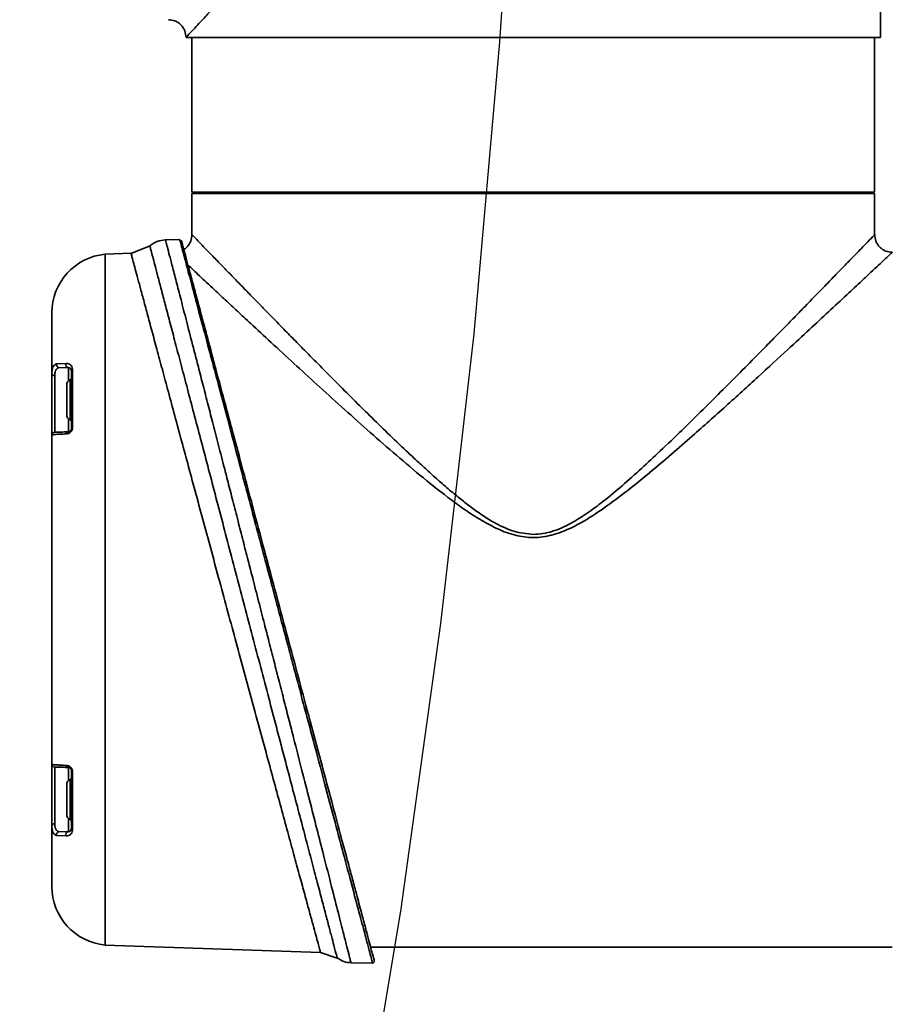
# Model space of a CAD drawing. Header units: millimetres. Extents: x 15 to 361, y 112 to 284.
# Tile 9 of 20: x 152.86 to 155.87, y 155.14 to 158.53. Entities that reach past the tile are written whole.
import ezdxf

# ---------------------------------------------------------------- set-up
doc = ezdxf.new("R2010")
doc.units = ezdxf.units.MM
doc.linetypes.add('CENTERX2', pattern=[20.32, 12.7, -2.54, 2.54, -2.54])
doc.layers.add('10', color=7, linetype='Continuous')

msp = doc.modelspace()

# ---------------------------------------------------------------- linework, layer by layer
at = {"color": 7, "linetype": 'Continuous', "lineweight": 35}
for p, q in [((155.826259, 158.469918), (155.826259, 160.264521)), ((153.437111, 158.469918), (155.826259, 158.469918)), ((153.457358, 158.469918), (153.457358, 157.937427)), ((155.806012, 157.937427), (155.806012, 158.469918)), ((153.457358, 157.937427), (155.806012, 157.937427)), ((153.457358, 157.933378), (153.457358, 157.791555)), ((155.806012, 157.933378), (153.457358, 157.933378)), ((153.497852, 157.937427), (153.497852, 157.933378)), ((155.765518, 157.933378), (155.765518, 157.937427)), ((155.806012, 157.791579), (155.806012, 157.933378)), ((153.313147, 157.752466), (153.247521, 157.727105)), ((153.415462, 157.774759), (153.366308, 157.773901)), ((153.24809, 157.727267), (153.158898, 157.724152)), ((153.158898, 157.724152), (153.158898, 156.536334)), ((152.991354, 157.347578), (153.025297, 157.348849)), ((152.985426, 157.112355), (152.985426, 157.30652)), ((153.000507, 157.334462), (153.032752, 157.333899)), ((153.032752, 157.333899), (153.032752, 157.288683)), ((153.046237, 157.329124), (153.046237, 157.127289)), ((153.026502, 157.274053), (153.026502, 157.173028)), ((153.038961, 157.154338), (153.038961, 157.292742)), ((153.032752, 157.158398), (153.032752, 157.113182)), ((153.158898, 156.536334), (153.158898, 155.348516)), ((152.985426, 155.766148), (152.985426, 155.960313)), ((153.032752, 155.959486), (153.032752, 155.91427)), ((153.038961, 155.779926), (153.038961, 155.91833)), ((153.046237, 155.945379), (153.046237, 155.743544)), ((153.032752, 155.783985), (153.032752, 155.738769)), ((153.025297, 155.723819), (152.991354, 155.72509)), ((153.032752, 155.738769), (153.000507, 155.738206)), ((153.158898, 155.348516), (153.900066, 155.322633)), ((154.072149, 155.34176), (155.866753, 155.34176)), ((153.900066, 155.322633), (153.957562, 155.303907)), ((154.004657, 155.287625), (154.079027, 155.286327))]:
    msp.add_line(p, q, dxfattribs=at)
for centre, radius, start, end in [((153.177949, 157.522581), 0.20247, 95.399218, 180), ((153.00093, 157.344509), 0.010056, 162.230784, 267.590031), ((153.03416, 157.343936), 0.010135, 150.999826, 262.014111), ((152.984435, 157.315542), 0.009076, 189.302959, 276.266282), ((153.049145, 157.323356), 0.006459, 116.753287, 176.262855), ((153.046749, 157.274053), 0.020247, 112.619865, 180), ((153.036625, 157.298349), 0.006074, 292.619865, 0), ((153.046749, 157.173028), 0.020247, 180, 247.380135), ((153.036625, 157.148732), 0.006074, 0, 67.380135), ((152.985603, 157.102233), 0.010124, 91, 180), ((153.033536, 157.10482), 0.008398, 95.351793, 168.826791), ((153.032576, 157.123304), 0.010124, 271, 317.017175), ((153.047614, 157.122504), 0.00498, 106.053799, 170.756908), ((152.985603, 155.970434), 0.010124, 180, 269), ((153.033536, 155.967848), 0.008398, 191.173209, 264.648207), ((153.047614, 155.950164), 0.00498, 189.243092, 253.946201), ((153.046749, 155.89964), 0.020247, 112.619865, 180), ((153.036625, 155.923936), 0.006074, 292.619865, 0), ((153.046749, 155.798615), 0.020247, 180, 247.380135), ((153.036625, 155.774319), 0.006074, 0, 67.380135), ((152.984435, 155.757126), 0.009076, 83.733718, 170.697041), ((153.049145, 155.749312), 0.006459, 183.737145, 243.246713), ((153.00093, 155.728159), 0.010056, 92.409969, 197.769216), ((153.03416, 155.728732), 0.010135, 97.985889, 209.000174), ((153.177949, 155.550087), 0.20247, 180, 264.600782)]:
    msp.add_arc(centre, radius, start, end, dxfattribs=at)
for points, knots in [([(153.481269, 160.892859), (153.488794, 160.884809), (153.504059, 160.868478), (153.53296, 160.837533), (153.565465, 160.802698), (153.601515, 160.764), (153.640584, 160.721999), (153.689117, 160.669721), (153.748778, 160.605262), (153.818909, 160.529125), (153.893395, 160.44775), (153.961243, 160.372901), (154.022047, 160.305118), (154.07401, 160.246474), (154.126409, 160.186351), (154.179117, 160.124566), (154.23107, 160.061612), (154.278402, 160.001337), (154.318855, 159.945924), (154.353487, 159.893545), (154.383801, 159.839879), (154.408162, 159.781482), (154.418411, 159.729382), (154.41801, 159.687107), (154.413136, 159.652685), (154.402661, 159.61594), (154.38658, 159.57737), (154.358825, 159.524364), (154.315058, 159.457613), (154.256045, 159.379337), (154.193561, 159.302514), (154.130643, 159.228414), (154.062542, 159.15039), (153.990452, 159.069428), (153.914254, 158.985163), (153.840875, 158.904777), (153.769354, 158.827006), (153.702475, 158.754655), (153.639131, 158.686387), (153.582567, 158.625619), (153.537948, 158.577772), (153.50491, 158.542405), (153.480852, 158.516669), (153.458567, 158.492836), (153.440856, 158.473927), (153.438353, 158.471247), (153.437111, 158.469918)], [0, 0, 0, 0, 0.02041803, 0.04142277, 0.06308332, 0.08337843, 0.10437929, 0.12612426, 0.15663426, 0.18870147, 0.21956584, 0.25160507, 0.27249173, 0.29328912, 0.31400659, 0.33513176, 0.35632574, 0.37672373, 0.39352894, 0.40827974, 0.42405702, 0.43977503, 0.45549716, 0.46329732, 0.47125945, 0.48139919, 0.49177878, 0.50251142, 0.52627154, 0.55181095, 0.57688295, 0.60209703, 0.62710593, 0.65823843, 0.68888732, 0.72053537, 0.75084822, 0.782804, 0.81316975, 0.84515177, 0.87557525, 0.89688979, 0.91762778, 0.93786748, 0.96916977, 1, 1, 1, 1]), ([(153.376341, 158.530659), (153.383984, 158.529851), (153.395742, 158.528608), (153.409889, 158.521037), (153.419626, 158.513198), (153.427471, 158.503465), (153.43505, 158.48932), (153.436299, 158.477562), (153.437111, 158.469918)], [0, 0, 0, 0, 0.23943176, 0.36833256, 0.49997433, 0.63161985, 0.76053146, 1, 1, 1, 1]), ([(153.457358, 157.791678), (153.456546, 157.784043), (153.455296, 157.772297), (153.447756, 157.75809), (153.439817, 157.748548), (153.433238, 157.74252), (153.429164, 157.740449), (153.428811, 157.740269)], [0, 0, 0, 0, 0.3717232, 0.57184472, 0.77622169, 0.9806045, 1, 1, 1, 1]), ([(153.457451, 157.791553), (153.458031, 157.79095), (153.459213, 157.789721), (153.469561, 157.779013), (153.485946, 157.762082), (153.508468, 157.738788), (153.53656, 157.709773), (153.566895, 157.678488), (153.597484, 157.646953), (153.62686, 157.616707), (153.659194, 157.58347), (153.693039, 157.54874), (153.728157, 157.512746), (153.764384, 157.475695), (153.803316, 157.435994), (153.847806, 157.390762), (153.897876, 157.340049), (153.953754, 157.283779), (154.010966, 157.226607), (154.070037, 157.16814), (154.130675, 157.108917), (154.18688, 157.055049), (154.234962, 157.01002), (154.274486, 156.973852), (154.313402, 156.939198), (154.352363, 156.90584), (154.390747, 156.874584), (154.427517, 156.846609), (154.464453, 156.821035), (154.499895, 156.799556), (154.533212, 156.783137), (154.575472, 156.766346), (154.608988, 156.76309), (154.631685, 156.760884)], [0, 0, 0, 0, 0.04008666, 0.08171117, 0.12395785, 0.16442921, 0.20610199, 0.24914208, 0.27898059, 0.30973137, 0.34143239, 0.3741183, 0.40376561, 0.43451812, 0.46639325, 0.49940668, 0.54030116, 0.58162289, 0.62402634, 0.66434119, 0.7065316, 0.74925762, 0.77767857, 0.80146107, 0.82594874, 0.85186056, 0.87410087, 0.89574874, 0.91677037, 0.93702392, 0.95357293, 0.96855963, 1, 1, 1, 1]), ([(154.631685, 156.760884), (154.642652, 156.761416), (154.665124, 156.762507), (154.708977, 156.773503), (154.760695, 156.79688), (154.817518, 156.832996), (154.876383, 156.877012), (154.938518, 156.928829), (155.004073, 156.987354), (155.072384, 157.051032), (155.143228, 157.119072), (155.215346, 157.189791), (155.285266, 157.259356), (155.352329, 157.326734), (155.409926, 157.385035), (155.458007, 157.433909), (155.496766, 157.473428), (155.532855, 157.510333), (155.572016, 157.550465), (155.613098, 157.592627), (155.654559, 157.635279), (155.692149, 157.674027), (155.725447, 157.708365), (155.753758, 157.737606), (155.780572, 157.765338), (155.799508, 157.784898), (155.808489, 157.794215), (155.805965, 157.7916), (155.805941, 157.791576)], [0, 0, 0, 0, 0.01522, 0.03118888, 0.06250102, 0.09381647, 0.12517624, 0.16564816, 0.20802167, 0.25026371, 0.29993236, 0.35114052, 0.40010272, 0.44951295, 0.49919321, 0.53199509, 0.56367015, 0.59423358, 0.62370226, 0.66716986, 0.70889457, 0.74896199, 0.79206827, 0.83379621, 0.874311, 0.93744118, 0.99941676, 1, 1, 1, 1]), ([(155.866753, 157.730908), (155.859109, 157.73172), (155.847351, 157.732969), (155.833205, 157.740548), (155.823473, 157.748393), (155.815634, 157.758129), (155.808063, 157.772277), (155.80682, 157.784035), (155.806012, 157.791678)], [0, 0, 0, 0, 0.23946854, 0.36838015, 0.50002567, 0.63166744, 0.76056824, 1, 1, 1, 1]), ([(153.366386, 157.773902), (153.356486, 157.772682), (153.341445, 157.770829), (153.323385, 157.761337), (153.315589, 157.754665), (153.311693, 157.751331)], [0, 0, 0, 0, 0.49069085, 0.74548338, 1, 1, 1, 1]), ([(153.312747, 157.752208), (153.312945, 157.751451), (153.313347, 157.74992), (153.316745, 157.737028), (153.322053, 157.716727), (153.329408, 157.688694), (153.338895, 157.652765), (153.350353, 157.609245), (153.36359, 157.558913), (153.378598, 157.501851), (153.395424, 157.437921), (153.413955, 157.367492), (153.433893, 157.291597), (153.455346, 157.210133), (153.478175, 157.123443), (153.502256, 157.031898), (153.527242, 156.936854), (153.553223, 156.838087), (153.580037, 156.736317), (153.607424, 156.632304), (153.634959, 156.527679), (153.662708, 156.422161), (153.690564, 156.316393), (153.718082, 156.211957), (153.744786, 156.110572), (153.770746, 156.01189), (153.795986, 155.916011), (153.81994, 155.825157), (153.842149, 155.740801), (153.862782, 155.662449), (153.88194, 155.58971), (153.899066, 155.524708), (153.913889, 155.468329), (153.926641, 155.419926), (153.937441, 155.379018), (153.947501, 155.340801), (153.955458, 155.310482), (153.956607, 155.306194), (153.957187, 155.30403)], [0, 0, 0, 0, 0.02563487, 0.05185749, 0.07703765, 0.10221809, 0.12811569, 0.15401363, 0.17945812, 0.20490303, 0.23104933, 0.25719609, 0.28332558, 0.30945561, 0.33629774, 0.36314031, 0.39011161, 0.41708335, 0.44480057, 0.47251798, 0.50015032, 0.52778276, 0.55620797, 0.58463285, 0.61241191, 0.6401905, 0.66880152, 0.69741177, 0.72474503, 0.75207781, 0.78025609, 0.80843369, 0.83491607, 0.86139826, 0.88870031, 0.91600204, 0.95759772, 1, 1, 1, 1]), ([(153.366397, 157.77386), (153.366394, 157.773874), (153.365855, 157.775951), (153.367739, 157.768692), (153.372261, 157.751211), (153.380308, 157.720144), (153.391192, 157.67807), (153.405073, 157.624427), (153.42156, 157.560642), (153.440717, 157.48653), (153.459576, 157.413479), (153.477508, 157.344014), (153.493739, 157.281096), (153.51069, 157.215336), (153.52836, 157.146793), (153.546742, 157.075433), (153.564598, 157.00605), (153.581828, 156.939121), (153.598357, 156.874874), (153.615621, 156.807696), (153.633249, 156.739109), (153.650093, 156.673528), (153.667971, 156.60393), (153.686636, 156.53119), (153.705296, 156.458445), (153.722998, 156.389434), (153.739875, 156.323589), (153.757558, 156.254589), (153.774871, 156.186966), (153.791454, 156.12222), (153.811889, 156.042417), (153.835482, 155.95016), (153.862339, 155.845171), (153.887153, 155.748042), (153.913102, 155.646488), (153.938465, 155.547125), (153.961942, 155.455125), (153.979148, 155.387679), (153.991108, 155.340764), (153.998868, 155.310339), (154.003747, 155.291188), (154.004354, 155.288811), (154.004657, 155.287625)], [0, 0, 0, 0, 0.00021111, 0.03157191, 0.06306381, 0.09400812, 0.12533811, 0.15628536, 0.18789459, 0.21861489, 0.25030456, 0.27048933, 0.29128362, 0.3126901, 0.3326381, 0.35349103, 0.37525075, 0.39162051, 0.40911085, 0.42772276, 0.44565201, 0.46361244, 0.47937207, 0.50016669, 0.52038356, 0.53614774, 0.5542105, 0.57222664, 0.59095965, 0.60858122, 0.6250908, 0.65727064, 0.68747547, 0.71940623, 0.74999509, 0.7921394, 0.8336366, 0.87489787, 0.90640771, 0.93754482, 0.96883339, 1, 1, 1, 1]), ([(153.415462, 157.774759), (153.41577, 157.773607), (153.416387, 157.771298), (153.421343, 157.752698), (153.429222, 157.723162), (153.441418, 157.677408), (153.459004, 157.611462), (153.483298, 157.520349), (153.50721, 157.430655), (153.524308, 157.366536), (153.5303, 157.344065)], [0, 0, 0, 0, 0.11363778, 0.22771704, 0.34120264, 0.45603411, 0.60789819, 0.76077412, 0.91616531, 1, 1, 1, 1]), ([(154.084954, 155.293973), (154.084864, 155.29431), (154.084683, 155.294983), (154.083187, 155.300569), (154.080669, 155.309965), (154.076895, 155.324051), (154.071188, 155.345348), (154.063025, 155.375813), (154.051302, 155.419565), (154.036686, 155.474111), (154.020632, 155.534025), (154.004463, 155.594371), (153.988693, 155.653222), (153.968243, 155.729546), (153.942081, 155.827184), (153.909283, 155.949584), (153.873339, 156.083731), (153.834824, 156.227472), (153.794483, 156.378025), (153.753195, 156.532115), (153.711907, 156.686205), (153.671566, 156.836759), (153.633051, 156.980496), (153.600972, 157.10022), (153.574937, 157.197382), (153.554222, 157.274692), (153.535131, 157.345941), (153.517697, 157.411005), (153.501928, 157.469855), (153.485758, 157.530201), (153.469704, 157.590117), (153.455089, 157.644662), (153.443365, 157.688415), (153.434669, 157.720869), (153.428314, 157.744586), (153.424218, 157.759875), (153.421955, 157.768317), (153.421212, 157.771093), (153.42161, 157.769607), (153.421748, 157.76909)], [0, 0, 0, 0, 0.01648038, 0.03295336, 0.05054032, 0.06919749, 0.0878911, 0.11425141, 0.14066833, 0.17028134, 0.1999853, 0.22141474, 0.24340654, 0.26595128, 0.30128543, 0.33802902, 0.37599097, 0.41492574, 0.45453963, 0.49450279, 0.53446595, 0.57407984, 0.61301461, 0.65097656, 0.6754899, 0.69952879, 0.72307544, 0.74561783, 0.76760963, 0.78904142, 0.81874275, 0.84835838, 0.87477232, 0.90113562, 0.92448884, 0.94781971, 0.96842149, 0.98901951, 1, 1, 1, 1]), ([(153.248114, 157.726561), (153.248055, 157.72678), (153.24772, 157.728024), (153.249237, 157.722358), (153.252704, 157.709483), (153.258534, 157.687807), (153.266403, 157.658527), (153.276224, 157.622014), (153.28792, 157.578541), (153.301579, 157.52779), (153.3171, 157.470151), (153.334246, 157.406511), (153.353029, 157.336821), (153.373419, 157.261224), (153.395341, 157.180019), (153.418464, 157.094382), (153.442861, 157.004115), (153.468361, 156.909845), (153.494826, 156.812041), (153.521872, 156.712186), (153.54956, 156.610017), (153.577685, 156.506306), (153.605953, 156.402181), (153.633891, 156.29932), (153.661583, 156.197422), (153.688923, 156.096898), (153.715372, 155.999708), (153.74049, 155.907464), (153.764383, 155.819753), (153.787111, 155.73638), (153.808044, 155.659638), (153.826857, 155.590685), (153.843712, 155.528932), (153.858741, 155.473892), (153.871474, 155.42727), (153.881774, 155.389566), (153.889845, 155.360032), (153.895686, 155.338661), (153.899386, 155.325123), (153.89984, 155.32346), (153.900066, 155.322633)], [0, 0, 0, 0, 0.00538132, 0.03056535, 0.05574947, 0.08166544, 0.10758167, 0.13278223, 0.15798315, 0.18388664, 0.20979061, 0.23552944, 0.26126876, 0.28770916, 0.31415007, 0.34073543, 0.3673212, 0.39463278, 0.42194469, 0.44935968, 0.47677483, 0.50495994, 0.53314503, 0.56100747, 0.58886971, 0.61755053, 0.64623092, 0.67391483, 0.70159822, 0.73013049, 0.75866205, 0.78559609, 0.81252955, 0.84030449, 0.86807883, 0.89405621, 0.92003323, 0.94680875, 0.97358404, 1, 1, 1, 1]), ([(155.866753, 157.730908), (155.86616, 157.730354), (155.864969, 157.729242), (155.855372, 157.720259), (155.840339, 157.706182), (155.81965, 157.686837), (155.793799, 157.662673), (155.758255, 157.62947), (155.710246, 157.584701), (155.649451, 157.528114), (155.581335, 157.464913), (155.500911, 157.390573), (155.405125, 157.30257), (155.295085, 157.202511), (155.194746, 157.112847), (155.107058, 157.036346), (155.033261, 156.973711), (154.956203, 156.911087), (154.877719, 156.851975), (154.805233, 156.804676), (154.739813, 156.771795), (154.679896, 156.752298), (154.627158, 156.748418), (154.585308, 156.753896), (154.544245, 156.764334), (154.495206, 156.785003), (154.441588, 156.815491), (154.389325, 156.850161), (154.322405, 156.899127), (154.241293, 156.964172), (154.148736, 157.042733), (154.058919, 157.121513), (153.971397, 157.199844), (153.887534, 157.275892), (153.806428, 157.350136), (153.730287, 157.420276), (153.665808, 157.47996), (153.613725, 157.528314), (153.572018, 157.567112), (153.527233, 157.608833), (153.481831, 157.651216), (153.456297, 157.675081), (153.443811, 157.686749)], [0, 0, 0, 0, 0.020607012, 0.041371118, 0.062402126, 0.082698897, 0.103498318, 0.12487915, 0.155323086, 0.18732939, 0.217540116, 0.249324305, 0.290267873, 0.332046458, 0.373479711, 0.398318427, 0.423441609, 0.448444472, 0.474347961, 0.497972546, 0.513543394, 0.529165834, 0.54481138, 0.552524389, 0.560626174, 0.576421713, 0.592195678, 0.606929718, 0.62370199, 0.655002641, 0.686289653, 0.717676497, 0.749137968, 0.780975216, 0.81164678, 0.843856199, 0.874494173, 0.896098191, 0.916967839, 0.937140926, 0.969264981, 1, 1, 1, 1]), ([(152.975479, 157.522581), (152.975479, 157.521343), (152.975479, 157.518876), (152.975479, 157.499056), (152.975479, 157.468291), (152.975479, 157.426355), (152.975479, 157.375737), (152.975479, 157.33448), (152.975479, 157.314075)], [0, 0, 0, 0, 0.17256803, 0.34401936, 0.51407643, 0.67936497, 0.84141424, 1, 1, 1, 1]), ([(152.975479, 157.314075), (152.975729, 157.318922), (152.976235, 157.328761), (152.981113, 157.342946), (152.987271, 157.345731), (152.991354, 157.347578)], [0, 0, 0, 0, 0.24660455, 0.50051309, 1, 1, 1, 1]), ([(153.025297, 157.348849), (153.03018, 157.347978), (153.037519, 157.346669), (153.044653, 157.338712), (153.045708, 157.332324), (153.046237, 157.329124)], [0, 0, 0, 0, 0.49819919, 0.74862989, 1, 1, 1, 1]), ([(153.5303, 157.344065), (153.535068, 157.326184), (153.550523, 157.268226), (153.580649, 157.155246), (153.612115, 157.037214), (153.63741, 156.942354), (153.655006, 156.876358), (153.672917, 156.809187), (153.691113, 156.740947), (153.70888, 156.674307), (153.727663, 156.603879), (153.747385, 156.529902), (153.766953, 156.456497), (153.785753, 156.386012), (153.803362, 156.319965), (153.821551, 156.251754), (153.839447, 156.184636), (153.857042, 156.118648), (153.882324, 156.02384), (153.913936, 155.905265), (153.950065, 155.769779), (153.98264, 155.647631), (154.011252, 155.540314), (154.035412, 155.449711), (154.053032, 155.383647), (154.06522, 155.337924), (154.073101, 155.308384), (154.078056, 155.289788), (154.078673, 155.28748), (154.078981, 155.286328)], [0, 0, 0, 0, 0.02544482, 0.08247275, 0.14128756, 0.16558156, 0.19053849, 0.21514616, 0.2396104, 0.26485986, 0.28706777, 0.31519507, 0.34397784, 0.36557184, 0.39084951, 0.41526149, 0.43986182, 0.46482489, 0.48910101, 0.54793859, 0.60495242, 0.66137218, 0.71881408, 0.77531631, 0.83144389, 0.87388954, 0.91583292, 0.95799895, 1, 1, 1, 1]), ([(152.975479, 157.102233), (152.975479, 157.103257), (152.975479, 157.105352), (152.975479, 157.122186), (152.975479, 157.147672), (152.975479, 157.179711), (152.975479, 157.215571), (152.975479, 157.252639), (152.975479, 157.287585), (152.975479, 157.305382), (152.975479, 157.314075)], [0, 0, 0, 0, 0.12211251, 0.25, 0.37788749, 0.5, 0.62211251, 0.75, 0.87788749, 1, 1, 1, 1]), ([(152.985426, 157.30652), (152.985664, 157.310627), (152.986159, 157.319187), (152.990809, 157.331243), (152.996657, 157.333184), (153.000507, 157.334462)], [0, 0, 0, 0, 0.23960154, 0.49944607, 1, 1, 1, 1]), ([(153.032752, 157.333899), (153.035154, 157.333505), (153.039953, 157.332717), (153.041784, 157.326756), (153.042699, 157.323777)], [0, 0, 0, 0, 0.50034152, 1, 1, 1, 1]), ([(153.025297, 157.106447), (153.017657, 157.106096), (153.002083, 157.10538), (152.981116, 157.103936), (152.977724, 157.102912), (152.975479, 157.102233)], [0, 0, 0, 0, 0.2457772, 0.50106954, 1, 1, 1, 1]), ([(152.975479, 157.102233), (152.975479, 157.061614), (152.975479, 156.978923), (152.975479, 156.839768), (152.975479, 156.690973), (152.975479, 156.536334), (152.975479, 156.381695), (152.975479, 156.2329), (152.975479, 156.093745), (152.975479, 156.011054), (152.975479, 155.970434)], [0, 0, 0, 0, 0.11987482, 0.2440374, 0.37123253, 0.5, 0.62876747, 0.7559626, 0.88012518, 1, 1, 1, 1]), ([(153.032752, 157.113182), (153.025317, 157.113052), (153.010438, 157.112792), (152.990686, 157.112447), (152.987525, 157.112392), (152.985426, 157.112355)], [0, 0, 0, 0, 0.25118137, 0.50265462, 1, 1, 1, 1]), ([(153.046237, 157.127289), (153.046151, 157.125812), (153.045984, 157.122969), (153.044345, 157.11846), (153.041736, 157.114358), (153.03845, 157.111206), (153.03496, 157.108945), (153.030421, 157.107011), (153.027324, 157.10667), (153.025297, 157.106447)], [0, 0, 0, 0, 0.12980878, 0.24974449, 0.37155854, 0.50001897, 0.61885645, 0.7505684, 1, 1, 1, 1]), ([(153.042699, 157.123304), (153.042657, 157.122499), (153.042599, 157.121375), (153.042025, 157.119597), (153.041468, 157.118406), (153.040747, 157.117278), (153.039895, 157.11627), (153.038946, 157.115401), (153.036101, 157.113403), (153.034307, 157.113285), (153.032752, 157.113182)], [0, 0, 0, 0, 0.14314648, 0.20020525, 0.25129426, 0.30355164, 0.36018989, 0.42553603, 0.50246141, 1, 1, 1, 1]), ([(152.975479, 155.970434), (152.976066, 155.970087), (152.977208, 155.969413), (152.986858, 155.968369), (153.001873, 155.967293), (153.017589, 155.966574), (153.025297, 155.966221)], [0, 0, 0, 0, 0.25588367, 0.49731156, 0.75345235, 1, 1, 1, 1]), ([(152.975479, 155.758593), (152.975479, 155.767286), (152.975479, 155.785083), (152.975479, 155.820029), (152.975479, 155.857097), (152.975479, 155.892957), (152.975479, 155.924996), (152.975479, 155.950482), (152.975479, 155.967316), (152.975479, 155.969411), (152.975479, 155.970434)], [0, 0, 0, 0, 0.12211251, 0.25, 0.37788749, 0.5, 0.62211251, 0.75, 0.87788749, 1, 1, 1, 1]), ([(152.985426, 155.960313), (152.985953, 155.960303), (152.986994, 155.960285), (152.996068, 155.960127), (153.010331, 155.959878), (153.025281, 155.959617), (153.032752, 155.959486)], [0, 0, 0, 0, 0.25193769, 0.49803874, 0.7491651, 1, 1, 1, 1]), ([(153.025297, 155.966221), (153.027322, 155.965998), (153.030417, 155.965658), (153.034951, 155.963727), (153.038438, 155.961472), (153.04172, 155.958327), (153.044334, 155.954232), (153.045982, 155.949715), (153.04615, 155.946862), (153.046237, 155.945379)], [0, 0, 0, 0, 0.24918425, 0.38081491, 0.49963431, 0.62781368, 0.74938342, 0.86971382, 1, 1, 1, 1]), ([(153.032752, 155.959486), (153.034308, 155.959383), (153.036103, 155.959265), (153.038949, 155.957265), (153.039897, 155.956395), (153.040749, 155.955386), (153.04147, 155.954259), (153.042026, 155.953068), (153.042599, 155.951292), (153.042658, 155.950168), (153.042699, 155.949364)], [0, 0, 0, 0, 0.49781215, 0.57466594, 0.63996788, 0.69659392, 0.74887206, 0.79990777, 0.85692533, 1, 1, 1, 1]), ([(153.026502, 155.89964), (153.026502, 155.898962), (153.026502, 155.897914), (153.026502, 155.891624), (153.026502, 155.885094), (153.026502, 155.877058), (153.026502, 155.865286), (153.026502, 155.849128), (153.026502, 155.832965), (153.026502, 155.821194), (153.026502, 155.813156), (153.026502, 155.80663), (153.026502, 155.800341), (153.026502, 155.799294), (153.026502, 155.798615)], [0, 0, 0, 0, 0.119721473, 0.184895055, 0.250000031, 0.315173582, 0.380278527, 0.5, 0.619721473, 0.684895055, 0.750000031, 0.815173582, 0.880278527, 1, 1, 1, 1]), ([(152.975479, 155.758593), (152.975479, 155.738187), (152.975479, 155.696928), (152.975479, 155.646311), (152.975479, 155.604375), (152.975479, 155.57361), (152.975479, 155.553792), (152.975479, 155.551325), (152.975479, 155.550087)], [0, 0, 0, 0, 0.15859319, 0.32064959, 0.48592359, 0.65599502, 0.82744656, 1, 1, 1, 1]), ([(152.991354, 155.72509), (152.987273, 155.726935), (152.981116, 155.729719), (152.976236, 155.743899), (152.975729, 155.753743), (152.975479, 155.758593)], [0, 0, 0, 0, 0.49922832, 0.75326476, 1, 1, 1, 1]), ([(153.000507, 155.738206), (152.996664, 155.739481), (152.990909, 155.741391), (152.986178, 155.753316), (152.985677, 155.761861), (152.985426, 155.766148)], [0, 0, 0, 0, 0.5002699, 0.7493275, 1, 1, 1, 1]), ([(153.042699, 155.748891), (153.041785, 155.745914), (153.039955, 155.739952), (153.035156, 155.739164), (153.032752, 155.738769)], [0, 0, 0, 0, 0.49928317, 1, 1, 1, 1]), ([(153.046237, 155.743544), (153.045711, 155.740353), (153.044662, 155.73398), (153.03754, 155.726008), (153.030194, 155.724695), (153.025297, 155.723819)], [0, 0, 0, 0, 0.25061106, 0.5004237, 1, 1, 1, 1]), ([(153.956943, 155.304215), (153.964324, 155.299494), (153.978915, 155.290161), (153.996144, 155.288463), (154.004657, 155.287625)], [0, 0, 0, 0, 0.50589135, 1, 1, 1, 1]), ([(154.078981, 155.286328), (154.079673, 155.286474), (154.080861, 155.286727), (154.082161, 155.288006), (154.083204, 155.289551), (154.083463, 155.289957), (154.083676, 155.290299), (154.083743, 155.290408), (154.083798, 155.290497), (154.083837, 155.290558), (154.083875, 155.29062), (154.083913, 155.290681), (154.083949, 155.290739), (154.084, 155.29082), (154.084097, 155.290973), (154.0845, 155.29159), (154.084693, 155.291767), (154.085062, 155.292171), (154.08516, 155.292174), (154.085139, 155.292401), (154.085136, 155.29244)], [0, 0, 0, 0, 0.27968934, 0.48026122, 0.50886122, 0.5265555, 0.52921462, 0.53120253, 0.53198018, 0.53265123, 0.53326802, 0.53389901, 0.53461067, 0.53545239, 0.53763835, 0.54441035, 0.60914266, 0.7428395, 0.95557413, 1, 1, 1, 1])]:
    msp.add_open_spline(points, degree=3, knots=knots, dxfattribs=at)
for points in [[(153.042699, 157.323777), (153.042699, 157.292532), (153.042699, 157.230043), (153.042699, 157.158883), (153.042699, 157.123304)], [(153.042699, 155.949364), (153.042699, 155.913785), (153.042699, 155.842625), (153.042699, 155.780135), (153.042699, 155.748891)]]:
    msp.add_open_spline(points, degree=3, dxfattribs=at)
at = {"layer": '10', "linetype": 'CENTERX2'}
msp.add_circle((114.957662, 161.50697), 39.674023, dxfattribs=at)

doc.saveas('drawing.dxf')
